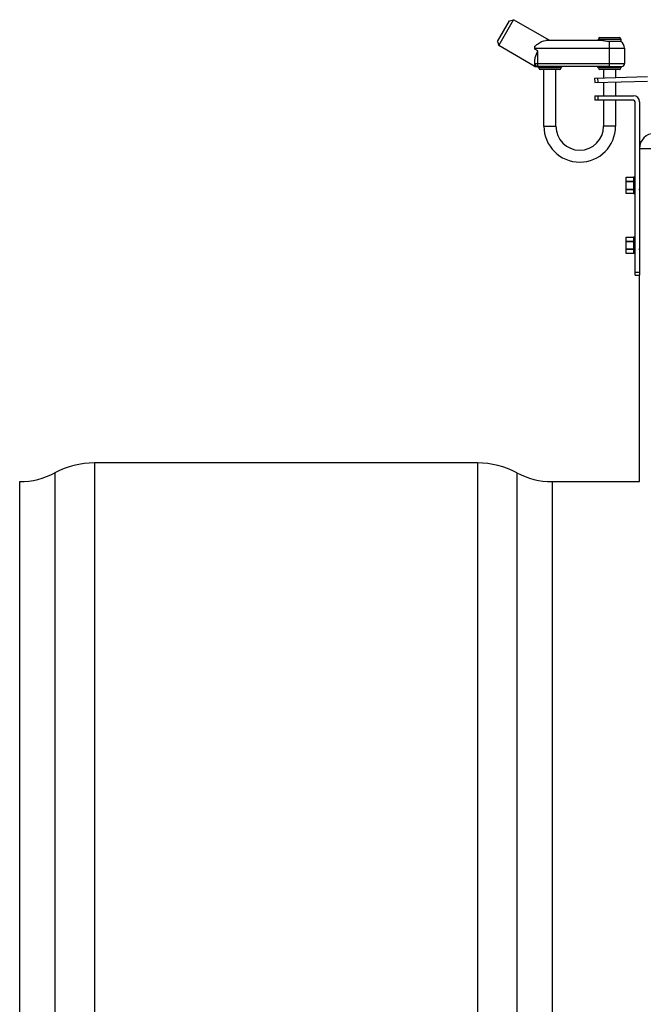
# Model space of a CAD drawing. Header units: millimetres. Extents: x 0 to 297, y 0 to 210.
# Tile 19 of 38: x 47.28 to 51.46, y 166.01 to 172.6. Entities that reach past the tile are written whole.
import ezdxf

# ---------------------------------------------------------------- set-up
doc = ezdxf.new("R2010")
doc.units = ezdxf.units.MM
doc.header["$LTSCALE"] = 16.335
doc.layers.get('0').update_dxf_attribs({"linetype": 'CONTINUOUS'})
doc.layers.add('01_GLOBAL', color=7, linetype='CONTINUOUS')

msp = doc.modelspace()

# ---------------------------------------------------------------- linework, layer by layer
at = {"color": 7, "linetype": 'Continuous'}
for p, q in [((50.4798, 172.4571), (50.5598, 172.5956)), ((50.4871, 172.4297), (50.5871, 172.603)), ((50.5598, 172.5956), (50.5871, 172.603)), ((50.8296, 172.463), (50.5871, 172.603)), ((50.4798, 172.4571), (50.4871, 172.4297)), ((51.1737, 172.463), (50.8028, 172.463)), ((51.1546, 172.463), (51.1546, 172.473)), ((51.1646, 172.483), (51.2946, 172.483)), ((51.3046, 172.4563), (51.2296, 172.4563)), ((51.3046, 172.473), (51.3046, 172.4563)), ((50.725, 172.2924), (50.4871, 172.4297)), ((50.7296, 172.4052), (50.7296, 172.4251)), ((51.3296, 172.413), (51.3296, 172.3097)), ((50.7296, 172.2929), (50.7296, 172.3359)), ((50.735, 172.2897), (50.7495, 172.2897)), ((50.7481, 172.2897), (50.7492, 172.2897)), ((50.8011, 172.2897), (50.7496, 172.2897)), ((50.8946, 172.2697), (50.7646, 172.2697)), ((50.7896, 171.8897), (50.7896, 172.2697)), ((51.2009, 172.2897), (50.8581, 172.2897)), ((50.8696, 171.8897), (50.8696, 172.2697)), ((51.2946, 172.2697), (51.1646, 172.2697)), ((51.1896, 172.2697), (51.1896, 172.2141)), ((51.2696, 172.2697), (51.2696, 172.2162)), ((51.3046, 172.2802), (51.3046, 172.2797)), ((51.1288, 172.2125), (51.4839, 172.2217)), ((51.1288, 172.2125), (51.1296, 172.1825)), ((51.1296, 172.1825), (51.4833, 172.1917)), ((51.1488, 172.213), (51.1496, 172.183)), ((51.1896, 172.1841), (51.1896, 172.0937)), ((51.2696, 172.1861), (51.2696, 172.0937)), ((51.1296, 172.0937), (51.1296, 172.0637)), ((51.1296, 172.0937), (51.3896, 172.0937)), ((51.3896, 172.0637), (51.1296, 172.0637)), ((51.1496, 172.0937), (51.1496, 172.0637)), ((51.1896, 172.0637), (51.1896, 171.8897)), ((51.2696, 172.0637), (51.2696, 171.8897)), ((51.3996, 170.8937), (51.3996, 172.0537)), ((51.4296, 172.0537), (51.4296, 170.8937)), ((51.3396, 171.4391), (51.3396, 171.5484)), ((51.3396, 171.5484), (51.3896, 171.5484)), ((51.3896, 171.5487), (51.3896, 171.4387)), ((51.3996, 171.5487), (51.3896, 171.5487)), ((51.4309, 171.4624), (51.4296, 171.467)), ((51.3896, 171.4391), (51.3396, 171.4391)), ((51.3996, 171.4387), (51.3896, 171.4387)), ((51.3396, 171.0391), (51.3396, 171.1484)), ((51.3396, 171.1484), (51.3896, 171.1484)), ((51.3896, 171.1487), (51.3896, 171.0387)), ((51.3996, 171.1487), (51.3896, 171.1487)), ((51.4309, 171.0624), (51.4296, 171.067)), ((51.3896, 171.0391), (51.3396, 171.0391)), ((51.3996, 171.0387), (51.3896, 171.0387)), ((51.3996, 170.9137), (51.4296, 170.9137)), ((51.3996, 170.8937), (51.4296, 170.8937)), ((50.3443, 169.6367), (47.7796, 169.6367)), ((47.2796, 146.3717), (47.2796, 169.5117)), ((50.8443, 169.5117), (51.4296, 169.5117))]:
    msp.add_line(p, q, dxfattribs=at)
at = {"color": 9, "linetype": 'Continuous'}
for p, q in [((51.1546, 172.473), (51.3046, 172.473)), ((51.2296, 172.2802), (51.2296, 172.4563)), ((50.7296, 172.413), (51.3296, 172.413)), ((50.7496, 172.3937), (50.7296, 172.4052)), ((50.7496, 172.2897), (50.7496, 172.3937)), ((50.7296, 172.3097), (51.3296, 172.3097)), ((50.725, 172.2924), (50.7296, 172.2929)), ((50.9046, 172.2797), (50.7546, 172.2797)), ((50.8581, 172.2897), (50.8011, 172.2897)), ((51.3046, 172.2797), (51.1546, 172.2797)), ((51.2296, 172.29), (51.2009, 172.2897)), ((51.2296, 172.2802), (51.2043, 172.2797)), ((51.2296, 172.29), (51.3129, 172.29)), ((51.3046, 172.2802), (51.2296, 172.2802)), ((50.7896, 171.8897), (50.8696, 171.8897)), ((51.2696, 171.8897), (51.1896, 171.8897)), ((51.3396, 171.5482), (51.3896, 171.5482)), ((51.3396, 171.5214), (51.3896, 171.5214)), ((51.3396, 171.5197), (51.3896, 171.5197)), ((51.3896, 171.467), (51.3396, 171.467)), ((51.3896, 171.4653), (51.3396, 171.4653)), ((51.3896, 171.4393), (51.3396, 171.4393)), ((51.3396, 171.1482), (51.3896, 171.1482)), ((51.3396, 171.1214), (51.3896, 171.1214)), ((51.3396, 171.1197), (51.3896, 171.1197)), ((51.3896, 171.067), (51.3396, 171.067)), ((51.3896, 171.0653), (51.3396, 171.0653)), ((51.3896, 171.0393), (51.3396, 171.0393)), ((47.7796, 169.6367), (47.7796, 146.2467)), ((50.3443, 169.6367), (50.3443, 146.2467)), ((47.5149, 169.5706), (47.5149, 146.3129)), ((50.609, 169.5706), (50.609, 146.3129)), ((50.8443, 169.5117), (50.8443, 146.3717))]:
    msp.add_line(p, q, dxfattribs=at)
at = {"color": 7, "linetype": 'Continuous'}
for centre, radius, start, end in [((51.1646, 172.473), 0.01, 90, 180), ((51.2946, 172.473), 0.01, 0, 90), ((51.2796, 172.413), 0.05, 0, 60), ((50.7496, 172.3097), 0.02, 180, 270), ((51.3096, 172.3097), 0.02, 279.59407, 360), ((50.735, 172.3097), 0.02, 239.999, 269.99885), ((50.7446, 172.2797), 0.01, 0, 90), ((50.7646, 172.2797), 0.01, 180, 270), ((50.8946, 172.2797), 0.01, 270, 360), ((50.9146, 172.2797), 0.01, 90, 180), ((51.1446, 172.2797), 0.01, 0, 90), ((51.1646, 172.2797), 0.01, 180, 270), ((51.2946, 172.2797), 0.01, 270, 360), ((51.3146, 172.2802), 0.01, 99.59407, 180), ((51.3896, 172.0537), 0.04, 0, 90), ((51.3896, 172.0537), 0.01, 0, 90), ((51.0296, 171.8897), 0.24, 180, 360), ((51.0296, 171.8897), 0.16, 180, 360), ((47.7796, 169.0742), 0.5625, 90, 118.07249), ((50.3443, 169.0742), 0.5625, 61.92751, 90), ((47.2796, 170.0117), 0.5, 270, 298.07249), ((50.8443, 170.0117), 0.5, 241.92751, 270)]:
    msp.add_arc(centre, radius, start, end, dxfattribs=at)
for points, knots in [([(50.7296, 172.4251), (50.7355, 172.4303), (50.7562, 172.4482), (50.783, 172.463), (50.8028, 172.463)], [0, 0, 0, 0, 0.285231, 1, 1, 1, 1]), ([(51.2296, 172.4563), (51.2193, 172.4563), (51.2007, 172.4586), (51.1822, 172.463), (51.1737, 172.463)], [0, 0, 0, 0, 0.546892, 1, 1, 1, 1]), ([(50.7296, 172.3359), (50.7296, 172.3407), (50.7328, 172.3611), (50.7426, 172.3796), (50.7496, 172.3937)], [0, 0, 0, 0, 0.230216, 1, 1, 1, 1]), ([(51.4309, 171.4624), (51.4308, 171.4628), (51.4302, 171.4658), (51.4299, 171.4689), (51.4296, 171.4714)], [0, 0, 0, 0, 0.163378, 1, 1, 1, 1]), ([(51.4309, 171.0624), (51.4308, 171.0628), (51.4302, 171.0658), (51.4299, 171.0689), (51.4296, 171.0714)], [0, 0, 0, 0, 0.163378, 1, 1, 1, 1])]:
    msp.add_open_spline(points, degree=3, knots=knots, dxfattribs=at)
at = {"color": 9, "linetype": 'Continuous'}
msp.add_open_spline([(50.7296, 172.2929), (50.7322, 172.2911), (50.7361, 172.2893), (50.7388, 172.2909)], degree=3, dxfattribs=at)
for points, knots in [([(50.8009, 172.2897), (50.8021, 172.2897), (50.8041, 172.2853), (50.8043, 172.2821), (50.8043, 172.2797)], [0, 0, 0, 0, 0.346151, 1, 1, 1, 1]), ([(50.855, 172.2797), (50.8465, 172.2797), (50.8296, 172.2806), (50.8127, 172.2797), (50.8043, 172.2797)], [0, 0, 0, 0, 0.5, 1, 1, 1, 1]), ([(50.8583, 172.2897), (50.8571, 172.2897), (50.8551, 172.2853), (50.855, 172.2821), (50.855, 172.2797)], [0, 0, 0, 0, 0.346148, 1, 1, 1, 1]), ([(51.2009, 172.2897), (51.2021, 172.2897), (51.2041, 172.2853), (51.2043, 172.2821), (51.2043, 172.2797)], [0, 0, 0, 0, 0.346151, 1, 1, 1, 1])]:
    msp.add_open_spline(points, degree=3, knots=knots, dxfattribs=at)
at = {"layer": '01_GLOBAL', "color": 9, "linetype": 'Continuous'}
msp.add_line((51.4296, 171.7417), (59.1296, 171.7417), dxfattribs=at)
at = {"layer": '01_GLOBAL', "color": 7, "linetype": 'Continuous'}
msp.add_line((51.4296, 169.5117), (51.4296, 170.8937), dxfattribs=at)
msp.add_arc((51.5296, 171.7417), 0.1, 90, 180, dxfattribs=at)

doc.saveas('drawing.dxf')
